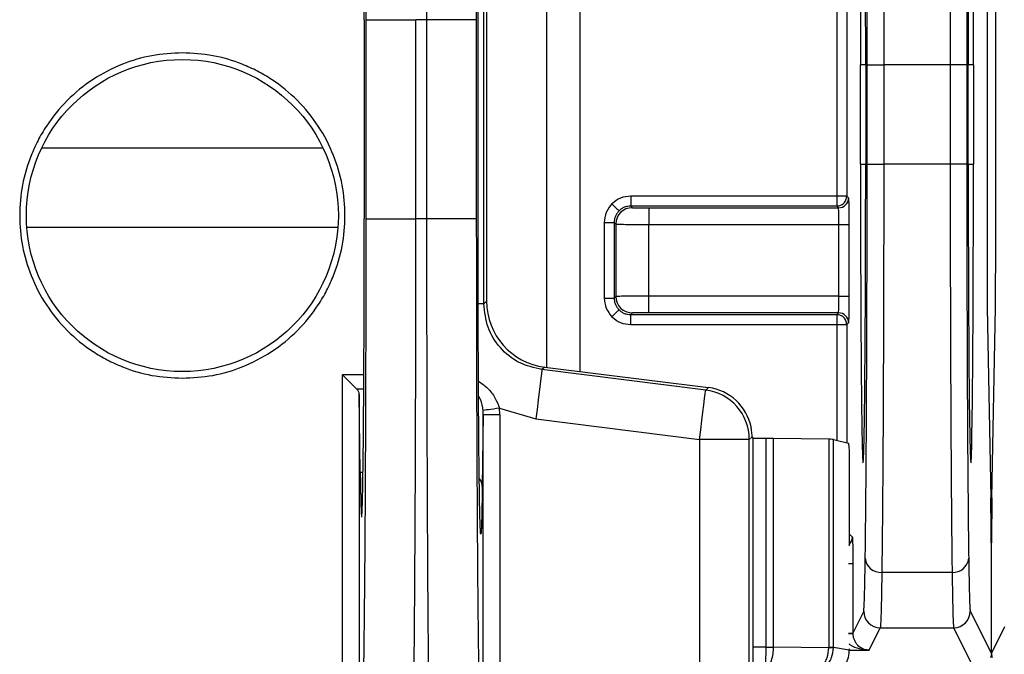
# Model space of a CAD drawing. Extents: x 897.4 to 914.4, y -8.5 to 2.5.
# Tile 82 of 102: x 907.477 to 908.061, y -2.115 to -1.738. Entities that reach past the tile are written whole.
import ezdxf

# ---------------------------------------------------------------- set-up
doc = ezdxf.new("R2010")
doc.units = 0
doc.header["$LTSCALE"] = 4
doc.header["$MEASUREMENT"] = 0
doc.layers.get('0').update_dxf_attribs({"linetype": 'CONTINUOUS'})

msp = doc.modelspace()

# ---------------------------------------------------------------- linework, layer by layer
for p, q in [((907.96154, -1.64954), (907.96154, -1.84299)), ((907.96745, -1.64954), (907.96745, -1.84299)), ((907.80932, -1.9471), (907.80932, -1.66354)), ((907.78924, -1.66605), (907.78924, -1.94459)), ((908.05069, -1.66634), (908.05069, -1.88257)), ((907.75216, -1.90685), (907.75216, -1.70379)), ((907.75379, -1.70523), (907.75379, -1.9054)), ((908.05581, -1.88257), (908.05581, -1.72636)), ((907.68121, -1.73839), (907.68121, -1.8565)), ((907.68233, -1.8565), (907.68233, -1.73839)), ((907.68233, -1.73839), (907.71186, -1.73839)), ((907.71186, -1.8565), (907.71186, -1.73839)), ((907.71817, -1.73839), (907.71186, -1.73839)), ((907.71817, -1.73839), (907.71817, -1.8565)), ((907.74769, -1.73839), (907.71817, -1.73839)), ((907.74769, -1.73839), (907.74769, -1.8565)), ((907.74873, -1.8565), (907.74873, -1.73839)), ((907.97559, -1.82413), (907.97559, -1.76507)), ((907.97869, -1.76507), (907.97559, -1.76507)), ((907.97869, -1.76507), (907.97869, -1.82413)), ((907.97955, -1.82413), (907.97955, -1.76507)), ((907.97955, -1.76507), (907.98939, -1.76507)), ((907.98939, -1.76507), (907.98939, -1.82413)), ((908.02882, -1.76507), (907.98939, -1.76507)), ((908.02882, -1.76507), (908.02882, -1.82413)), ((908.03867, -1.76507), (908.02882, -1.76507)), ((908.03867, -1.76507), (908.03867, -1.82413)), ((908.03953, -1.82413), (908.03953, -1.76507)), ((908.04262, -1.76507), (908.03953, -1.76507)), ((908.04262, -1.76507), (908.04262, -1.82413)), ((907.48989, -1.81437), (907.65667, -1.81437)), ((907.97559, -1.82413), (907.97869, -1.82413)), ((907.97955, -1.82413), (907.98939, -1.82413)), ((908.02882, -1.82413), (907.98939, -1.82413)), ((908.03867, -1.82413), (908.02882, -1.82413)), ((908.03953, -1.82413), (908.04262, -1.82413)), ((907.8393, -1.84299), (907.8393, -1.8489)), ((907.96154, -1.84299), (907.8393, -1.84299)), ((907.96154, -1.84299), (907.96154, -1.8489)), ((907.96745, -1.84299), (907.96154, -1.84299)), ((907.96745, -1.84299), (907.96851, -1.84406)), ((907.8393, -1.8489), (907.84028, -1.84988)), ((907.96154, -1.8489), (907.8393, -1.8489)), ((907.85012, -1.84996), (907.85012, -1.85981)), ((907.85012, -1.84996), (907.96261, -1.84996)), ((907.96261, -1.84996), (907.96154, -1.8489)), ((907.68233, -1.8565), (907.71186, -1.8565)), ((907.71817, -1.8565), (907.71186, -1.8565)), ((907.74769, -1.8565), (907.71817, -1.8565)), ((907.66556, -1.86162), (907.481, -1.86162)), ((907.82355, -1.85874), (907.82355, -1.90347)), ((907.82355, -1.85874), (907.82946, -1.85874)), ((907.82946, -1.85874), (907.83044, -1.85972)), ((907.82946, -1.85874), (907.82946, -1.90347)), ((907.83044, -1.85972), (907.83044, -1.90249)), ((907.85012, -1.90241), (907.85012, -1.85981)), ((907.85012, -1.85981), (907.96275, -1.85981)), ((907.96275, -1.90241), (907.96275, -1.85981)), ((907.96275, -1.85981), (907.96865, -1.85981)), ((907.96865, -1.85981), (907.96865, -1.90241)), ((907.82355, -1.90347), (907.82946, -1.90347)), ((907.83044, -1.90249), (907.82946, -1.90347)), ((907.96275, -1.90241), (907.85012, -1.90241)), ((907.85012, -1.91225), (907.85012, -1.90241)), ((907.96275, -1.90241), (907.96865, -1.90241)), ((907.75216, -1.90685), (907.74903, -1.90685)), ((907.75216, -1.90685), (907.75379, -1.9054)), ((908.05084, -1.90933), (908.05294, -2.02194)), ((908.05355, -2.02194), (908.05566, -1.90933)), ((907.84028, -1.91233), (907.8393, -1.91332)), ((907.8393, -1.91332), (907.96154, -1.91332)), ((907.8393, -1.91922), (907.8393, -1.91332)), ((907.96261, -1.91225), (907.85012, -1.91225)), ((907.96154, -1.91332), (907.96261, -1.91225)), ((907.96154, -1.91332), (907.96154, -1.91922)), ((907.8393, -1.91922), (907.96154, -1.91922)), ((907.96154, -1.91922), (907.96745, -1.91922)), ((907.96154, -1.91922), (907.96154, -1.98782)), ((907.96851, -1.91815), (907.96745, -1.91922)), ((907.96745, -1.91922), (907.96745, -1.98929)), ((907.78828, -1.94447), (907.78665, -1.94591)), ((907.78828, -1.94447), (907.88541, -1.95661)), ((907.66836, -2.30562), (907.66836, -1.94903)), ((907.68098, -1.9491), (907.66836, -1.94903)), ((907.88378, -1.95805), (907.78665, -1.94591)), ((907.88378, -1.95805), (907.88541, -1.95661)), ((907.68093, -1.95746), (907.67672, -1.95743)), ((907.6782, -1.96062), (907.6782, -2.30562)), ((907.67885, -2.00666), (907.6782, -1.96062)), ((907.75182, -1.97249), (907.75122, -2.01525)), ((907.75182, -1.97249), (907.7517, -1.97014)), ((907.75182, -2.30562), (907.75182, -1.97249)), ((907.75182, -1.97249), (907.76166, -1.97249)), ((907.76166, -1.97249), (907.76141, -1.96881)), ((907.76141, -1.96881), (907.78298, -1.97521)), ((907.76166, -1.97249), (907.76166, -2.30562)), ((907.78298, -1.97521), (907.88011, -1.98735)), ((907.91133, -1.98586), (907.90964, -1.98735)), ((907.91186, -1.98666), (907.91133, -1.98585)), ((907.88011, -1.98735), (907.88011, -2.48823)), ((907.90964, -1.98735), (907.88011, -1.98735)), ((907.90964, -2.48746), (907.90964, -1.98735)), ((907.91186, -2.11059), (907.91186, -1.98666)), ((907.9194, -1.98679), (907.9194, -2.11059)), ((907.92406, -2.11059), (907.92406, -1.98682)), ((907.95673, -1.98725), (907.92406, -1.98682)), ((907.95673, -1.98725), (907.95673, -2.11083)), ((907.9596, -2.11083), (907.9596, -1.98733)), ((907.9596, -1.98733), (907.96843, -1.98954)), ((907.96895, -1.99811), (907.96895, -2.05035)), ((907.67885, -2.00666), (907.68048, -2.00666)), ((907.96895, -2.04331), (907.97087, -2.04523)), ((908.05309, -2.0487), (908.05309, -2.08711)), ((908.05341, -2.08711), (908.05341, -2.0487)), ((907.96858, -2.06098), (907.97101, -2.06098)), ((907.97101, -2.06098), (907.97101, -2.10218)), ((908.02995, -2.06618), (907.98826, -2.06618)), ((907.97749, -2.08922), (907.97101, -2.10218)), ((908.04072, -2.08922), (908.05325, -2.11427)), ((907.96858, -2.10218), (907.97101, -2.10218)), ((907.97101, -2.10218), (907.97101, -2.10235)), ((907.98071, -2.1123), (907.98733, -2.09906)), ((907.98733, -2.09906), (908.03088, -2.09906)), ((908.03088, -2.09906), (908.04149, -2.12028)), ((908.05325, -2.11427), (908.06122, -2.09834)), ((907.95673, -2.11086), (907.92406, -2.11059)), ((907.95673, -2.11083), (907.95673, -2.11086)), ((907.9596, -2.11083), (907.95673, -2.11083)), ((907.9596, -2.11083), (907.95959, -2.11091)), ((907.96895, -2.11228), (907.9596, -2.11083)), ((907.96895, -2.11148), (907.96895, -2.11228)), ((907.96895, -2.1123), (907.98071, -2.1123))]:
    msp.add_line(p, q)
at = {"flags": 128}
for points in [[(907.82816, -1.8476), (907.82897, -1.84841), (907.82975, -1.84919), (907.83047, -1.84991), (907.8311, -1.85054), (907.83162, -1.85106), (907.83201, -1.85145), (907.83225, -1.85169), (907.83234, -1.85178)], [(907.82816, -1.91461), (907.82897, -1.9138), (907.82975, -1.91302), (907.83047, -1.9123), (907.8311, -1.91167), (907.83162, -1.91115), (907.83201, -1.91077), (907.83225, -1.91052), (907.83234, -1.91043)], [(907.67672, -1.95743), (907.6755, -1.95621), (907.67399, -1.95469), (907.67225, -1.95294), (907.67034, -1.95103), (907.66836, -1.94903)], [(907.78665, -1.94591), (907.78657, -1.94652), (907.78636, -1.94821), (907.78602, -1.95094), (907.78556, -1.95458), (907.78501, -1.95901), (907.78438, -1.96406), (907.78369, -1.96952), (907.78298, -1.97521)], [(907.88011, -1.98735), (907.88082, -1.98167), (907.88151, -1.9762), (907.88214, -1.97115), (907.88269, -1.96672), (907.88315, -1.96308), (907.88349, -1.96035), (907.8837, -1.95866), (907.88378, -1.95805)], [(907.76141, -1.96881), (907.75962, -1.96905), (907.75789, -1.96929), (907.75628, -1.96951), (907.75484, -1.96971), (907.75363, -1.96987), (907.75268, -1.97), (907.75203, -1.97009), (907.7517, -1.97014)], [(907.96858, -2.1024), (907.96926, -2.10238), (907.97, -2.10237), (907.97054, -2.10236), (907.97089, -2.10236), (907.97101, -2.10235)]]:
    msp.add_lwpolyline(points, dxfattribs=at)
msp.add_circle((907.57328, -1.85453), 0.09255)
for centre, radius, start, end in [((907.96261, -1.84406), 0.00591, 270.00507, 359.99493), ((907.84028, -1.85972), 0.00984, 90.00704, 179.99467), ((907.84028, -1.90249), 0.00984, 180.00364, 269.99636), ((907.96261, -1.91815), 0.00591, 0.00507, 89.99493), ((907.88011, -1.98735), 0.02953, 0.00439, 82.87056), ((907.7437, -2.01535), 0.00752, 0.78786, 38.27097), ((907.96496, -2.04523), 0.00591, 312.42869, 359.98012), ((907.98761, -2.05697), 0.00924, 185.39701, 274.00501), ((908.0306, -2.05697), 0.00924, 265.9947, 354.60245), ((907.98733, -2.08921), 0.00984, 180.01367, 269.99316), ((908.03088, -2.08921), 0.00984, 270.00684, 359.98633), ((907.95638, -2.20829), 0.09743, 88.10776, 89.79536)]:
    msp.add_arc(centre, radius, start, end)
for centre, major_axis, ratio, start_param, end_param in [((907.67966, -1.73839), (0, 0.17686), 0.008727, 4.712389, 6.839817), ((907.97714, -1.76507), (0, 0.17717), 0.008727, 0, 1.570796), ((907.97714, -1.76507), (0, 0.17717), 0.008727, 4.712389, 6.283185), ((908.04107, -1.76507), (0, 0.17717), 0.008727, 0, 1.570796), ((908.04107, -1.76507), (0, 0.17717), 0.008727, 4.712389, 6.283185), ((907.97714, -1.82413), (0, 0.17717), 0.008727, 1.570796, 4.712389), ((908.04107, -1.82413), (0, 0.17717), 0.008727, 1.570796, 4.712389), ((907.67966, -1.8565), (0, 0.17686), 0.008727, 2.584961, 4.712389), ((908.05095, -1.88257), (0, 0.02953), 0.008727, 1.570796, 2.70526), ((908.05555, -1.88257), (0, 0.02953), 0.008727, 3.577925, 4.712389), ((907.79317, -1.9054), (0.02952, 0.02606), 0.999932, 2.418406, 3.86478), ((907.88175, -1.98591), (-0.02214, -0.01954), 0.999932, 2.621611, 3.86478), ((907.66836, -1.96063), (0.00984, -0.00008), 0.622195, 0.013944, 0.561811), ((908.05283, -2.0487), (0, 0.02953), 0.008727, 4.712389, 5.846853), ((908.05366, -2.0487), (0, 0.02953), 0.008727, 0.436332, 1.570796), ((908.05335, -2.08711), (0, 0.02953), 0.008727, 1.570796, 2.738614), ((908.05315, -2.08711), (0, 0.02953), 0.008727, 3.544571, 4.712389)]:
    msp.add_ellipse(centre, major_axis=major_axis, ratio=ratio, start_param=start_param, end_param=end_param)
for points, knots in [([(907.7195, -1.44858), (907.71939, -1.4571), (907.71918, -1.47395), (907.71891, -1.50564), (907.71868, -1.54051), (907.7185, -1.57813), (907.71835, -1.61748), (907.71825, -1.65774), (907.71818, -1.69815), (907.71817, -1.7251), (907.71817, -1.73839)], [0, 0, 0, 0, 0.1362126, 0.2692219, 0.3990282, 0.525631, 0.6490297, 0.7692243, 0.8862147, 1, 1, 1, 1]), ([(907.68233, -1.73839), (907.68233, -1.72531), (907.68232, -1.69914), (907.68225, -1.6601), (907.68214, -1.62192), (907.68198, -1.58539), (907.68178, -1.55152), (907.68155, -1.52143), (907.68129, -1.49502), (907.68109, -1.48111), (907.681, -1.47415)], [0, 0, 0, 0, 0.122806, 0.245645, 0.372787, 0.499995, 0.627139, 0.754348, 0.877157, 1, 1, 1, 1]), ([(907.74903, -1.47415), (907.74893, -1.48111), (907.74873, -1.49502), (907.74847, -1.52142), (907.74824, -1.55151), (907.74804, -1.58538), (907.74789, -1.62191), (907.74778, -1.66009), (907.74771, -1.69914), (907.7477, -1.72531), (907.74769, -1.73839)], [0, 0, 0, 0, 0.12281, 0.245651, 0.372795, 0.500004, 0.627147, 0.754355, 0.877162, 1, 1, 1, 1]), ([(907.98711, -1.48003), (907.9872, -1.481), (907.98739, -1.48288), (907.98764, -1.49022), (907.98788, -1.49998), (907.98808, -1.51112), (907.98825, -1.52257), (907.98839, -1.53369), (907.98852, -1.54515), (907.98863, -1.55672), (907.98881, -1.57787), (907.98903, -1.61159), (907.98923, -1.66082), (907.98936, -1.71251), (907.98938, -1.7477), (907.98939, -1.76507)], [0, 0, 0, 0, 0.077685, 0.151042, 0.220072, 0.284772, 0.333421, 0.379298, 0.422402, 0.462733, 0.500292, 0.629981, 0.756495, 0.879835, 1, 1, 1, 1]), ([(908.0311, -1.48003), (908.03101, -1.481), (908.03083, -1.48288), (908.03057, -1.49022), (908.03033, -1.49998), (908.0301, -1.513), (908.02987, -1.5292), (908.02966, -1.5483), (908.02949, -1.5671), (908.02936, -1.58539), (908.02924, -1.6034), (908.02915, -1.62222), (908.02906, -1.6417), (908.02895, -1.67145), (908.02885, -1.71251), (908.02883, -1.74771), (908.02882, -1.76507)], [0, 0, 0, 0, 0.077665, 0.151004, 0.220015, 0.284697, 0.364187, 0.435984, 0.500087, 0.552402, 0.604207, 0.655502, 0.706288, 0.756563, 0.879869, 1, 1, 1, 1]), ([(907.97955, -1.76507), (907.97954, -1.75419), (907.97954, -1.73212), (907.97948, -1.69902), (907.97938, -1.66022), (907.97919, -1.61734), (907.97893, -1.57894), (907.97866, -1.55007), (907.9784, -1.5292), (907.97812, -1.51267), (907.97784, -1.50066), (907.97755, -1.49271), (907.97736, -1.4908), (907.97727, -1.48986)], [0, 0, 0, 0, 0.078025, 0.158306, 0.240725, 0.369036, 0.499877, 0.58713, 0.673657, 0.759267, 0.841645, 0.921951, 1, 1, 1, 1]), ([(908.04094, -1.48986), (908.04085, -1.4908), (908.04066, -1.49271), (908.04037, -1.50066), (908.04004, -1.51473), (908.03968, -1.53837), (908.03935, -1.57013), (908.03912, -1.60288), (908.03895, -1.63357), (908.03882, -1.6659), (908.03873, -1.69901), (908.03868, -1.73211), (908.03867, -1.75419), (908.03867, -1.76507)], [0, 0, 0, 0, 0.0780274, 0.1583114, 0.240733, 0.3690473, 0.4998886, 0.5871419, 0.6736672, 0.7592748, 0.8416513, 0.9219535, 1, 1, 1, 1]), ([(907.74873, -1.73839), (907.74873, -1.73115), (907.74873, -1.71666), (907.74877, -1.69441), (907.74883, -1.672), (907.74892, -1.64932), (907.74904, -1.62764), (907.74919, -1.60732), (907.74936, -1.58937), (907.74956, -1.57436), (907.74978, -1.56293), (907.74998, -1.55565), (907.75012, -1.55381), (907.75017, -1.55306)], [0, 0, 0, 0, 0.079932, 0.159902, 0.248894, 0.337962, 0.434237, 0.530589, 0.630968, 0.731425, 0.831805, 0.932263, 1, 1, 1, 1]), ([(907.57328, -1.75804), (907.56722, -1.75836), (907.55509, -1.75901), (907.53708, -1.76448), (907.51991, -1.77327), (907.50459, -1.78584), (907.49414, -1.7986), (907.4875, -1.80995), (907.48227, -1.82145), (907.4779, -1.83634), (907.47623, -1.85452), (907.4779, -1.87272), (907.48318, -1.89073), (907.49203, -1.9079), (907.50458, -1.92322), (907.51735, -1.93367), (907.5287, -1.94031), (907.5402, -1.94552), (907.55509, -1.95006), (907.56721, -1.9507), (907.57328, -1.95102)], [0, 0, 0, 0, 0.059974, 0.119983, 0.184936, 0.249956, 0.314908, 0.347281, 0.380016, 0.439973, 0.499999, 0.559956, 0.619983, 0.684935, 0.749957, 0.814909, 0.847281, 0.880016, 0.939991, 1, 1, 1, 1]), ([(907.57328, -1.95102), (907.57934, -1.9507), (907.59147, -1.95005), (907.60948, -1.94458), (907.62664, -1.93579), (907.64196, -1.92323), (907.65242, -1.91046), (907.65906, -1.89911), (907.66429, -1.88761), (907.66866, -1.87273), (907.67033, -1.85454), (907.66866, -1.83634), (907.66337, -1.81833), (907.65453, -1.80117), (907.64198, -1.78585), (907.62921, -1.77539), (907.61786, -1.76875), (907.60635, -1.76354), (907.59147, -1.759), (907.57934, -1.75836), (907.57328, -1.75804)], [0, 0, 0, 0, 0.059974, 0.119983, 0.184935, 0.249957, 0.314909, 0.347282, 0.380016, 0.439973, 0.5, 0.559956, 0.619983, 0.684935, 0.749956, 0.814908, 0.847282, 0.880016, 0.939991, 1, 1, 1, 1]), ([(907.97842, -2.05783), (907.9785, -2.05143), (907.97866, -2.03862), (907.97889, -2.01483), (907.97908, -1.98801), (907.97925, -1.9581), (907.97938, -1.92601), (907.97948, -1.89258), (907.97954, -1.85843), (907.97954, -1.83556), (907.97955, -1.82413)], [0, 0, 0, 0, 0.122952, 0.245941, 0.372934, 0.500004, 0.626997, 0.754065, 0.877014, 1, 1, 1, 1]), ([(907.98939, -1.82413), (907.98939, -1.83516), (907.98938, -1.85752), (907.98932, -1.89103), (907.98923, -1.9244), (907.98911, -1.95705), (907.98895, -1.98837), (907.98876, -2.01755), (907.98853, -2.0443), (907.98835, -2.05883), (907.98826, -2.06618)], [0, 0, 0, 0, 0.114605, 0.23218, 0.352726, 0.476241, 0.602727, 0.732182, 0.864606, 1, 1, 1, 1]), ([(908.02882, -1.82413), (908.02883, -1.83516), (908.02883, -1.85752), (908.02889, -1.89103), (908.02898, -1.9244), (908.0291, -1.95705), (908.02926, -1.98837), (908.02946, -2.01755), (908.02968, -2.0443), (908.02986, -2.05883), (908.02995, -2.06618)], [0, 0, 0, 0, 0.114605, 0.23218, 0.352726, 0.476241, 0.602727, 0.732182, 0.864606, 1, 1, 1, 1]), ([(908.03867, -1.82413), (908.03867, -1.83556), (908.03868, -1.85843), (908.03873, -1.89257), (908.03883, -1.926), (908.03896, -1.95808), (908.03913, -1.98801), (908.03933, -2.01483), (908.03955, -2.03862), (908.03971, -2.05143), (908.0398, -2.05783)], [0, 0, 0, 0, 0.1229487, 0.2459349, 0.3729272, 0.4999953, 0.6269886, 0.7540583, 0.8770101, 1, 1, 1, 1]), ([(907.8393, -1.84299), (907.83721, -1.84321), (907.83304, -1.84364), (907.82979, -1.84628), (907.82816, -1.8476)], [0, 0, 0, 0, 0.500011, 1, 1, 1, 1]), ([(907.96154, -1.8489), (907.96232, -1.84881), (907.96386, -1.84863), (907.96582, -1.84726), (907.96718, -1.84531), (907.96736, -1.84377), (907.96745, -1.84299)], [0, 0, 0, 0, 0.250006, 0.5, 0.749994, 1, 1, 1, 1]), ([(907.96851, -1.84406), (907.96853, -1.84428), (907.96856, -1.84463), (907.96859, -1.8466), (907.96861, -1.84862), (907.96863, -1.85113), (907.96865, -1.85478), (907.96865, -1.85783), (907.96865, -1.85981)], [0, 0, 0, 0, 0.239568, 0.368284, 0.500002, 0.628719, 0.760445, 1, 1, 1, 1]), ([(907.82816, -1.8476), (907.82684, -1.84923), (907.8242, -1.85248), (907.82377, -1.85665), (907.82355, -1.85874)], [0, 0, 0, 0, 0.499993, 1, 1, 1, 1]), ([(907.8393, -1.8489), (907.83865, -1.84893), (907.83736, -1.84901), (907.83551, -1.8496), (907.83378, -1.85049), (907.83282, -1.85135), (907.83234, -1.85178)], [0, 0, 0, 0, 0.2499993, 0.5000103, 0.7500019, 1, 1, 1, 1]), ([(907.84028, -1.84988), (907.84042, -1.84989), (907.84071, -1.84991), (907.84267, -1.84994), (907.8447, -1.84995), (907.84698, -1.84996), (907.84889, -1.84996), (907.85012, -1.84996)], [0, 0, 0, 0, 0.249023, 0.499651, 0.628462, 0.760272, 1, 1, 1, 1]), ([(907.96275, -1.85981), (907.96273, -1.85852), (907.96271, -1.85596), (907.96268, -1.85272), (907.96264, -1.85044), (907.96262, -1.85012), (907.96261, -1.84996)], [0, 0, 0, 0, 0.249998, 0.5, 0.750002, 1, 1, 1, 1]), ([(907.681, -2.12074), (907.68109, -2.11378), (907.68129, -2.09987), (907.68155, -2.07347), (907.68178, -2.04338), (907.68198, -2.00951), (907.68214, -1.97298), (907.68225, -1.9348), (907.68232, -1.89575), (907.68233, -1.86958), (907.68233, -1.8565)], [0, 0, 0, 0, 0.122809, 0.245651, 0.372795, 0.500004, 0.627146, 0.754354, 0.877161, 1, 1, 1, 1]), ([(907.71052, -2.14631), (907.71063, -2.13779), (907.71084, -2.12094), (907.71111, -2.08925), (907.71134, -2.05438), (907.71153, -2.01675), (907.71167, -1.97741), (907.71178, -1.93715), (907.71184, -1.89674), (907.71185, -1.86979), (907.71186, -1.8565)], [0, 0, 0, 0, 0.136212, 0.269222, 0.399029, 0.525631, 0.64903, 0.769224, 0.886214, 1, 1, 1, 1]), ([(907.71817, -1.8565), (907.71817, -1.86979), (907.71818, -1.89674), (907.71825, -1.93715), (907.71835, -1.97741), (907.7185, -2.01675), (907.71868, -2.05438), (907.71891, -2.08925), (907.71918, -2.12094), (907.71939, -2.13779), (907.7195, -2.14631)], [0, 0, 0, 0, 0.113786, 0.230776, 0.35097, 0.474369, 0.600971, 0.730778, 0.863788, 1, 1, 1, 1]), ([(907.74769, -1.8565), (907.7477, -1.86958), (907.74771, -1.89574), (907.74778, -1.93479), (907.74789, -1.97297), (907.74804, -2.00949), (907.74824, -2.04337), (907.74847, -2.07346), (907.74873, -2.09987), (907.74893, -2.11378), (907.74903, -2.12074)], [0, 0, 0, 0, 0.122806, 0.245646, 0.372787, 0.499996, 0.627139, 0.754349, 0.877158, 1, 1, 1, 1]), ([(907.75014, -2.04129), (907.75009, -2.04068), (907.74997, -2.03895), (907.74978, -2.03194), (907.74956, -2.02054), (907.74936, -2.00552), (907.74919, -1.98758), (907.74904, -1.96725), (907.74892, -1.94558), (907.74883, -1.9229), (907.74875, -1.89358), (907.74873, -1.871), (907.74873, -1.8565)], [0, 0, 0, 0, 0.054832, 0.156632, 0.258509, 0.360308, 0.462185, 0.559821, 0.657535, 0.747785, 0.838113, 1, 1, 1, 1]), ([(907.83234, -1.85178), (907.83191, -1.85226), (907.83105, -1.85322), (907.83015, -1.85495), (907.82956, -1.85681), (907.82949, -1.85809), (907.82946, -1.85874)], [0, 0, 0, 0, 0.250002, 0.499995, 0.750005, 1, 1, 1, 1]), ([(907.83044, -1.85972), (907.83075, -1.85973), (907.83138, -1.85974), (907.83594, -1.85976), (907.84243, -1.85978), (907.84756, -1.8598), (907.85012, -1.85981)], [0, 0, 0, 0, 0.250001, 0.500001, 0.750001, 1, 1, 1, 1]), ([(907.82355, -1.90347), (907.82377, -1.90556), (907.8242, -1.90973), (907.82684, -1.91298), (907.82816, -1.91461)], [0, 0, 0, 0, 0.500017, 1, 1, 1, 1]), ([(907.82946, -1.90347), (907.82949, -1.90412), (907.82956, -1.90541), (907.83015, -1.90726), (907.83105, -1.90899), (907.83191, -1.90995), (907.83234, -1.91043)], [0, 0, 0, 0, 0.249995, 0.500005, 0.749998, 1, 1, 1, 1]), ([(907.85012, -1.90241), (907.84756, -1.90241), (907.84243, -1.90243), (907.83594, -1.90245), (907.83138, -1.90247), (907.83075, -1.90249), (907.83044, -1.90249)], [0, 0, 0, 0, 0.249999, 0.499999, 0.749999, 1, 1, 1, 1]), ([(907.96261, -1.91225), (907.96262, -1.91209), (907.96264, -1.91178), (907.96268, -1.9095), (907.96271, -1.90625), (907.96273, -1.90369), (907.96275, -1.90241)], [0, 0, 0, 0, 0.249998, 0.5, 0.750002, 1, 1, 1, 1]), ([(907.96865, -1.90241), (907.96865, -1.90438), (907.96865, -1.90741), (907.96863, -1.91106), (907.96861, -1.91355), (907.96859, -1.9156), (907.96856, -1.91758), (907.96853, -1.91793), (907.96851, -1.91815)], [0, 0, 0, 0, 0.239555, 0.368275, 0.499996, 0.628711, 0.760432, 1, 1, 1, 1]), ([(907.78665, -1.94591), (907.78199, -1.94482), (907.77269, -1.94265), (907.76143, -1.93341), (907.75366, -1.9211), (907.75266, -1.9116), (907.75216, -1.90685)], [0, 0, 0, 0, 0.250007, 0.500002, 0.749994, 1, 1, 1, 1]), ([(907.82816, -1.91461), (907.82979, -1.91593), (907.83304, -1.91858), (907.83721, -1.91901), (907.8393, -1.91922)], [0, 0, 0, 0, 0.499996, 1, 1, 1, 1]), ([(907.83234, -1.91043), (907.83282, -1.91086), (907.83378, -1.91172), (907.83551, -1.91262), (907.83736, -1.91321), (907.83865, -1.91328), (907.8393, -1.91332)], [0, 0, 0, 0, 0.2499981, 0.4999897, 0.7500007, 1, 1, 1, 1]), ([(907.85012, -1.91225), (907.84884, -1.91225), (907.84627, -1.91225), (907.84354, -1.91227), (907.84188, -1.91229), (907.84064, -1.91231), (907.84042, -1.91232), (907.84028, -1.91233)], [0, 0, 0, 0, 0.249015, 0.49964, 0.62845, 0.760259, 1, 1, 1, 1]), ([(907.96745, -1.91922), (907.96736, -1.91845), (907.96718, -1.9169), (907.96582, -1.91495), (907.96386, -1.91358), (907.96232, -1.9134), (907.96154, -1.91332)], [0, 0, 0, 0, 0.250006, 0.5, 0.749994, 1, 1, 1, 1]), ([(907.74896, -1.95275), (907.7508, -1.95404), (907.75467, -1.95676), (907.75894, -1.96236), (907.76062, -1.96674), (907.76141, -1.96881)], [0, 0, 0, 0, 0.323513, 0.680025, 1, 1, 1, 1]), ([(907.7517, -1.97014), (907.75163, -1.9696), (907.75126, -1.96678), (907.75057, -1.96382), (907.74912, -1.96175), (907.74901, -1.96159)], [0, 0, 0, 0, 0.17699, 0.93883, 1, 1, 1, 1]), ([(907.91133, -1.98585), (907.91132, -1.98578), (907.91131, -1.98563), (907.91127, -1.98459), (907.91116, -1.98308), (907.91095, -1.98144), (907.91075, -1.98037), (907.91067, -1.97995)], [0, 0, 0, 0, 0.2154969, 0.4309917, 0.6461363, 0.8599928, 1, 1, 1, 1]), ([(907.9194, -1.98679), (907.91837, -1.98678), (907.9163, -1.98675), (907.91388, -1.98672), (907.91221, -1.98669), (907.91198, -1.98667), (907.91186, -1.98666)], [0, 0, 0, 0, 0.25, 0.499999, 0.749999, 1, 1, 1, 1]), ([(907.92406, -1.98682), (907.92337, -1.98681), (907.922, -1.9868), (907.92027, -1.98679), (907.9194, -1.98679)], [0, 0, 0, 0, 0.500003, 1, 1, 1, 1]), ([(907.9596, -1.98733), (907.95942, -1.98732), (907.95906, -1.98729), (907.9575, -1.98726), (907.95673, -1.98725)], [0, 0, 0, 0, 0.499999, 1, 1, 1, 1]), ([(907.96843, -1.98954), (907.96857, -1.99063), (907.96875, -1.99212), (907.9689, -1.99528), (907.96894, -1.99694), (907.96895, -1.99773), (907.96895, -1.99811)], [0, 0, 0, 0, 0.606127, 0.826186, 0.917069, 1, 1, 1, 1]), ([(907.75122, -2.01525), (907.75117, -2.01887), (907.75106, -2.02612), (907.75087, -2.0344), (907.75067, -2.0405), (907.75046, -2.04354), (907.75028, -2.04396), (907.75017, -2.04191), (907.75014, -2.04129)], [0, 0, 0, 0, 0.1677402, 0.3355604, 0.5223135, 0.709227, 0.9112632, 1, 1, 1, 1]), ([(907.97087, -2.04523), (907.97089, -2.04546), (907.97091, -2.04581), (907.97095, -2.04778), (907.97097, -2.0498), (907.97099, -2.0523), (907.971, -2.05596), (907.97101, -2.05901), (907.97101, -2.06098)], [0, 0, 0, 0, 0.239567, 0.368284, 0.500001, 0.628719, 0.760433, 1, 1, 1, 1]), ([(907.97749, -2.08922), (907.97757, -2.0887), (907.97774, -2.08766), (907.97797, -2.08125), (907.9782, -2.07175), (907.97835, -2.06247), (907.97842, -2.05783)], [0, 0, 0, 0, 0.249952, 0.5, 0.749952, 1, 1, 1, 1]), ([(908.0398, -2.05783), (908.03987, -2.06247), (908.04001, -2.07175), (908.04024, -2.08125), (908.04048, -2.08766), (908.04064, -2.0887), (908.04072, -2.08922)], [0, 0, 0, 0, 0.24995, 0.499998, 0.74995, 1, 1, 1, 1]), ([(907.98826, -2.06618), (907.98818, -2.07104), (907.98803, -2.08074), (907.9878, -2.09072), (907.98756, -2.09741), (907.98741, -2.09851), (907.98733, -2.09906)], [0, 0, 0, 0, 0.25, 0.5, 0.75, 1, 1, 1, 1]), ([(908.02995, -2.06618), (908.03003, -2.07104), (908.03019, -2.08074), (908.03042, -2.09072), (908.03065, -2.09741), (908.0308, -2.09851), (908.03088, -2.09906)], [0, 0, 0, 0, 0.2500003, 0.4999999, 0.7500003, 1, 1, 1, 1]), ([(907.97101, -2.10235), (907.97105, -2.10297), (907.97115, -2.10429), (907.97176, -2.10614), (907.97268, -2.10787), (907.97441, -2.11001), (907.97597, -2.11085), (907.97704, -2.11143)], [0, 0, 0, 0, 0.119978, 0.254358, 0.410393, 0.592776, 1, 1, 1, 1]), ([(907.98071, -2.1123), (907.97881, -2.11214), (907.97507, -2.11182), (907.97103, -2.11039), (907.96922, -2.10894), (907.96895, -2.10872)], [0, 0, 0, 0, 0.466685, 0.920023, 1, 1, 1, 1]), ([(907.9194, -2.11059), (907.91837, -2.11059), (907.9163, -2.11059), (907.91388, -2.11059), (907.91221, -2.11059), (907.91198, -2.11059), (907.91186, -2.11059)], [0, 0, 0, 0, 0.25, 0.499999, 0.749999, 1, 1, 1, 1]), ([(907.91201, -2.13352), (907.91199, -2.13249), (907.91195, -2.13043), (907.9119, -2.12484), (907.91187, -2.1181), (907.91187, -2.11312), (907.91186, -2.11062)], [0, 0, 0, 0, 0.248957, 0.500098, 0.749327, 1, 1, 1, 1]), ([(907.9194, -2.11061), (907.91939, -2.11213), (907.91937, -2.11516), (907.91924, -2.11929), (907.91905, -2.12271), (907.91887, -2.12404), (907.91879, -2.1247)], [0, 0, 0, 0, 0.249907, 0.499771, 0.749779, 1, 1, 1, 1]), ([(907.91879, -2.1247), (907.9196, -2.12388), (907.92118, -2.12227), (907.92285, -2.11863), (907.92386, -2.11469), (907.92399, -2.11196), (907.92406, -2.11063)], [0, 0, 0, 0, 0.273196, 0.530761, 0.772925, 1, 1, 1, 1]), ([(907.9194, -2.11059), (907.92027, -2.11059), (907.922, -2.11059), (907.92337, -2.11059), (907.92406, -2.11059)], [0, 0, 0, 0, 0.499997, 1, 1, 1, 1]), ([(907.94704, -2.12611), (907.9479, -2.12578), (907.95008, -2.12491), (907.9527, -2.12254), (907.95466, -2.11956), (907.95626, -2.11591), (907.95654, -2.11286), (907.95673, -2.11086)], [0, 0, 0, 0, 0.160764, 0.409846, 0.564164, 0.714114, 1, 1, 1, 1]), ([(907.94793, -2.12606), (907.94891, -2.12574), (907.95152, -2.1249), (907.95466, -2.12257), (907.95706, -2.1196), (907.95903, -2.11596), (907.95937, -2.11291), (907.95959, -2.11091)], [0, 0, 0, 0, 0.152225, 0.403822, 0.559722, 0.711223, 1, 1, 1, 1]), ([(907.96557, -2.12268), (907.9665, -2.12128), (907.96777, -2.11936), (907.96869, -2.11559), (907.96892, -2.11367), (907.96894, -2.11274), (907.96895, -2.11228)], [0, 0, 0, 0, 0.59554, 0.813639, 0.909336, 1, 1, 1, 1]), ([(907.97704, -2.11143), (907.97709, -2.11146), (907.97825, -2.11227), (907.97951, -2.11228), (907.98071, -2.1123)], [0, 0, 0, 0, 0.037634, 1, 1, 1, 1]), ([(908.05325, -2.11427), (908.0531, -2.11529), (908.05292, -2.11649), (908.05283, -2.11662), (908.05282, -2.11663)], [0, 0, 0, 0, 0.845051, 1, 1, 1, 1]), ([(908.05325, -2.11427), (908.0534, -2.11529), (908.05358, -2.11649), (908.05367, -2.11662), (908.05368, -2.11663)], [0, 0, 0, 0, 0.845051, 1, 1, 1, 1])]:
    msp.add_open_spline(points, degree=3, knots=knots)

doc.saveas('drawing.dxf')
